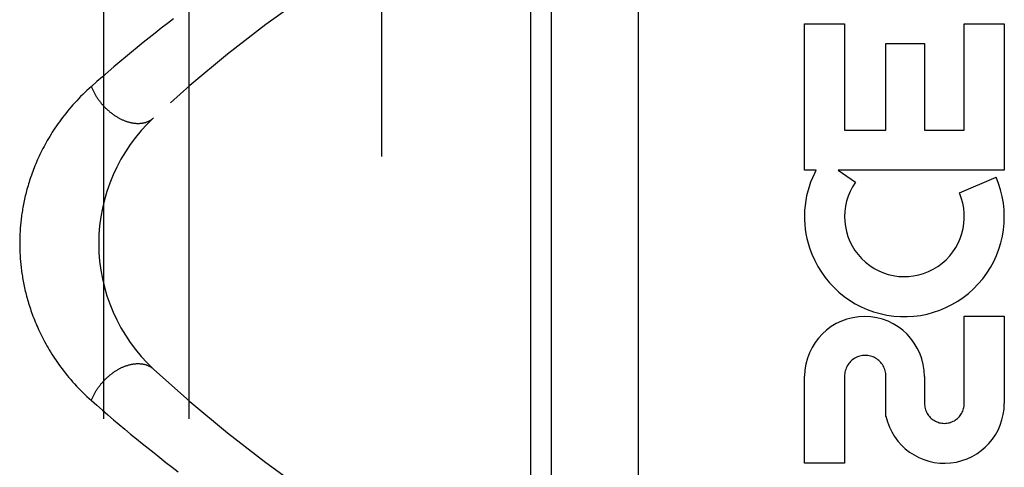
# Model space of a CAD drawing. Header units: inches. Extents: x 0 to 200, y 0 to 129.
# Tile 200 of 256: x 83.539 to 84.978, y 88.984 to 89.638. Entities that reach past the tile are written whole.
import ezdxf

# ---------------------------------------------------------------- set-up
doc = ezdxf.new("R2010")
doc.units = ezdxf.units.IN
doc.header["$LTSCALE"] = 11
doc.header["$MEASUREMENT"] = 0
doc.linetypes.add('HIDDEN', pattern=[0.2, 0.1, -0.1])
for name, color, linetype in [('DEFAULT_2', 8, 'HIDDEN'), ('RIGHTHAND_DOOR_ASSEMBLY', 7, 'CONTINUOUS'), ('SUBPANEL', 7, 'CONTINUOUS')]:
    doc.layers.add(name, color=color, linetype=linetype)

msp = doc.modelspace()

# ---------------------------------------------------------------- linework, layer by layer
at = {"layer": 'DEFAULT_2', "color": 8, "linetype": 'HIDDEN'}
msp.add_line((84.0678, 92.7378), (84.0678, 35.6338), dxfattribs=at)
at = {"layer": 'RIGHTHAND_DOOR_ASSEMBLY', "color": 8, "linetype": 'HIDDEN'}
for p, q in [((84.4438, 88.5912), (84.4438, 90.0304)), ((84.2863, 88.7908), (84.2863, 89.8308)), ((84.3163, 88.7908), (84.3163, 89.8308)), ((84.6863, 89.4181), (84.6863, 89.6318)), ((84.6863, 89.6318), (84.7447, 89.6318)), ((84.7447, 89.6318), (84.7447, 89.4765)), ((84.9197, 89.4765), (84.9197, 89.6318)), ((84.9197, 89.6318), (84.9781, 89.6318)), ((84.9781, 89.6318), (84.9781, 89.4181)), ((84.8051, 89.4765), (84.8051, 89.6028)), ((84.8051, 89.6028), (84.8613, 89.6028)), ((84.8613, 89.6028), (84.8613, 89.4765)), ((84.7447, 89.4765), (84.8051, 89.4765)), ((84.8613, 89.4765), (84.9197, 89.4765)), ((84.7032, 89.4181), (84.6863, 89.4181)), ((84.9781, 89.4181), (84.7352, 89.4181)), ((84.7352, 89.4181), (84.7606, 89.4003)), ((84.9125, 89.3847), (84.9661, 89.4079)), ((84.9197, 89.0773), (84.9197, 89.2045)), ((84.9197, 89.2045), (84.9781, 89.2045)), ((84.9781, 89.2045), (84.9781, 89.0773)), ((84.6863, 88.9901), (84.6863, 89.1172)), ((84.7447, 89.1172), (84.7447, 88.9901)), ((84.8051, 89.0584), (84.8052, 89.1172)), ((84.8615, 89.1165), (84.8615, 89.0774)), ((84.7447, 88.9901), (84.6863, 88.9901))]:
    msp.add_line(p, q, dxfattribs=at)
for points in [[(83.7642, 89.6389), (83.7552, 89.632), (83.7463, 89.6251), (83.7374, 89.6181), (83.7286, 89.6111), (83.7198, 89.6041), (83.7111, 89.5971), (83.7025, 89.59), (83.694, 89.583), (83.6855, 89.5759), (83.6771, 89.5688), (83.6687, 89.5616), (83.6604, 89.5544), (83.6522, 89.5473), (83.6441, 89.5401)], [(83.6441, 89.5401), (83.6408, 89.5372), (83.6376, 89.5342), (83.6345, 89.5312), (83.6314, 89.5283), (83.6284, 89.5253), (83.6255, 89.5222), (83.6226, 89.5192), (83.6198, 89.5162), (83.617, 89.5131), (83.6143, 89.51), (83.6117, 89.507), (83.6092, 89.5039), (83.6067, 89.5008), (83.6042, 89.4977), (83.6019, 89.4947), (83.5996, 89.4916), (83.5973, 89.4885), (83.5951, 89.4855), (83.593, 89.4824), (83.5909, 89.4794), (83.5889, 89.4763), (83.587, 89.4733), (83.5851, 89.4703), (83.5833, 89.4673), (83.5815, 89.4643), (83.5797, 89.4614), (83.5781, 89.4584), (83.5764, 89.4555), (83.5749, 89.4525), (83.5733, 89.4496), (83.5719, 89.4467), (83.5704, 89.4439), (83.569, 89.441), (83.5677, 89.4382), (83.5664, 89.4354), (83.5651, 89.4326), (83.5639, 89.4298), (83.5628, 89.427), (83.5616, 89.4243), (83.5605, 89.4215), (83.5595, 89.4188), (83.5584, 89.4161), (83.5575, 89.4135), (83.5565, 89.4108), (83.5556, 89.4082), (83.5547, 89.4056), (83.5539, 89.403), (83.553, 89.4004), (83.5522, 89.3978), (83.5515, 89.3952), (83.5507, 89.3927), (83.55, 89.3902), (83.5494, 89.3877), (83.5487, 89.3852), (83.5481, 89.3827), (83.5475, 89.3803), (83.5469, 89.3778), (83.5464, 89.3754), (83.5459, 89.373), (83.5454, 89.3706), (83.5449, 89.3683), (83.5444, 89.3659), (83.544, 89.3636), (83.5436, 89.3613), (83.5432, 89.3589), (83.5429, 89.3566), (83.5425, 89.3543), (83.5422, 89.3521), (83.5419, 89.3498), (83.5416, 89.3475), (83.5413, 89.3453), (83.5411, 89.343), (83.5408, 89.3408), (83.5406, 89.3386), (83.5404, 89.3364), (83.5402, 89.3341), (83.5401, 89.3319), (83.5399, 89.3297), (83.5398, 89.3275), (83.5397, 89.3253), (83.5396, 89.3231), (83.5395, 89.321), (83.5394, 89.3188), (83.5394, 89.3166), (83.5393, 89.3144), (83.5393, 89.3122), (83.5393, 89.31), (83.5393, 89.3078), (83.5394, 89.3056), (83.5394, 89.3034), (83.5395, 89.3012), (83.5396, 89.299), (83.5397, 89.2968), (83.5398, 89.2946), (83.5399, 89.2924), (83.54, 89.2902), (83.5402, 89.288), (83.5404, 89.2857), (83.5406, 89.2835), (83.5408, 89.2813), (83.541, 89.279), (83.5413, 89.2767), (83.5415, 89.2745), (83.5418, 89.2722), (83.5421, 89.2699), (83.5425, 89.2676), (83.5428, 89.2653), (83.5432, 89.2629), (83.5436, 89.2606), (83.544, 89.2582), (83.5444, 89.2559), (83.5449, 89.2535), (83.5453, 89.2511), (83.5458, 89.2487), (83.5464, 89.2462), (83.5469, 89.2438), (83.5475, 89.2413), (83.5481, 89.2388), (83.5487, 89.2363), (83.5494, 89.2338), (83.5501, 89.2312), (83.5508, 89.2286), (83.5516, 89.2261), (83.5523, 89.2235), (83.5532, 89.2208), (83.554, 89.2182), (83.5549, 89.2156), (83.5558, 89.2129), (83.5567, 89.2102), (83.5577, 89.2075), (83.5587, 89.2048), (83.5598, 89.202), (83.5609, 89.1992), (83.562, 89.1965), (83.5632, 89.1936), (83.5644, 89.1908), (83.5656, 89.188), (83.5669, 89.1851), (83.5683, 89.1822), (83.5696, 89.1793), (83.5711, 89.1764), (83.5726, 89.1735), (83.5741, 89.1705), (83.5757, 89.1675), (83.5773, 89.1645), (83.579, 89.1615), (83.5807, 89.1585), (83.5825, 89.1555), (83.5844, 89.1524), (83.5863, 89.1494), (83.5883, 89.1463), (83.5903, 89.1432), (83.5924, 89.1401), (83.5945, 89.137), (83.5967, 89.1339), (83.599, 89.1307), (83.6014, 89.1276), (83.6038, 89.1245), (83.6062, 89.1213), (83.6087, 89.1182), (83.6113, 89.1151), (83.614, 89.112), (83.6167, 89.1089), (83.6195, 89.1057), (83.6223, 89.1027), (83.6253, 89.0996), (83.6282, 89.0965), (83.6313, 89.0935), (83.6344, 89.0904), (83.6375, 89.0874), (83.6408, 89.0845), (83.6441, 89.0815)], [(83.6441, 89.5401), (83.6444, 89.5391), (83.6448, 89.5381), (83.6452, 89.5371), (83.6457, 89.5362), (83.6461, 89.5352), (83.6466, 89.5342), (83.647, 89.5332), (83.6475, 89.5322), (83.648, 89.5313), (83.6485, 89.5303), (83.649, 89.5293), (83.6496, 89.5283), (83.6501, 89.5274), (83.6507, 89.5264), (83.6513, 89.5255), (83.6519, 89.5245), (83.6525, 89.5236), (83.6531, 89.5226), (83.6538, 89.5217), (83.6544, 89.5208), (83.6551, 89.5199), (83.6558, 89.5189), (83.6565, 89.518), (83.6572, 89.5171), (83.6579, 89.5163), (83.6586, 89.5154), (83.6593, 89.5145), (83.6601, 89.5136), (83.6609, 89.5128), (83.6616, 89.5119), (83.6624, 89.5111), (83.6632, 89.5103), (83.664, 89.5094), (83.6648, 89.5086), (83.6656, 89.5078), (83.6665, 89.507), (83.6673, 89.5063), (83.6681, 89.5055), (83.669, 89.5048), (83.6699, 89.504), (83.6707, 89.5033), (83.6716, 89.5026), (83.6725, 89.5019), (83.6734, 89.5012), (83.6743, 89.5005), (83.6752, 89.4998), (83.6761, 89.4992), (83.677, 89.4985), (83.6779, 89.4979), (83.6788, 89.4973), (83.6798, 89.4967), (83.6807, 89.4961), (83.6816, 89.4956), (83.6826, 89.495), (83.6835, 89.4945), (83.6845, 89.494), (83.6854, 89.4935), (83.6864, 89.493), (83.6873, 89.4925), (83.6883, 89.492), (83.6892, 89.4916), (83.6902, 89.4912), (83.6912, 89.4908), (83.6921, 89.4904), (83.6931, 89.49), (83.694, 89.4896), (83.695, 89.4893), (83.696, 89.489), (83.6969, 89.4887), (83.6979, 89.4884), (83.6988, 89.4881), (83.6998, 89.4879), (83.7007, 89.4876), (83.7017, 89.4874), (83.7026, 89.4872), (83.7036, 89.487), (83.7045, 89.4868), (83.7054, 89.4867), (83.7063, 89.4866), (83.7073, 89.4865), (83.7082, 89.4864), (83.7091, 89.4863), (83.71, 89.4862), (83.7109, 89.4862), (83.7118, 89.4862), (83.7127, 89.4862), (83.7136, 89.4862), (83.7145, 89.4862), (83.7153, 89.4863), (83.7162, 89.4863), (83.717, 89.4864), (83.7179, 89.4865), (83.7187, 89.4866), (83.7195, 89.4868), (83.7204, 89.4869), (83.7212, 89.4871), (83.722, 89.4873), (83.7228, 89.4875), (83.7235, 89.4877), (83.7243, 89.488), (83.7251, 89.4883), (83.7258, 89.4885), (83.7265, 89.4888), (83.7273, 89.4892), (83.728, 89.4895), (83.7287, 89.4898), (83.7294, 89.4902), (83.73, 89.4906), (83.7307, 89.491), (83.7314, 89.4914), (83.732, 89.4918), (83.7326, 89.4923), (83.7332, 89.4928), (83.7338, 89.4932), (83.7344, 89.4937), (83.735, 89.4942)], [(83.6441, 89.0815), (83.6444, 89.0825), (83.6448, 89.0835), (83.6452, 89.0845), (83.6457, 89.0854), (83.6461, 89.0864), (83.6466, 89.0874), (83.647, 89.0884), (83.6475, 89.0894), (83.648, 89.0904), (83.6485, 89.0913), (83.649, 89.0923), (83.6496, 89.0933), (83.6501, 89.0942), (83.6507, 89.0952), (83.6513, 89.0961), (83.6519, 89.0971), (83.6525, 89.098), (83.6531, 89.099), (83.6538, 89.0999), (83.6544, 89.1008), (83.6551, 89.1017), (83.6558, 89.1027), (83.6565, 89.1036), (83.6572, 89.1045), (83.6579, 89.1054), (83.6586, 89.1062), (83.6593, 89.1071), (83.6601, 89.108), (83.6609, 89.1088), (83.6616, 89.1097), (83.6624, 89.1105), (83.6632, 89.1113), (83.664, 89.1122), (83.6648, 89.113), (83.6656, 89.1138), (83.6665, 89.1146), (83.6673, 89.1153), (83.6681, 89.1161), (83.669, 89.1168), (83.6699, 89.1176), (83.6707, 89.1183), (83.6716, 89.119), (83.6725, 89.1197), (83.6734, 89.1204), (83.6743, 89.1211), (83.6752, 89.1218), (83.6761, 89.1224), (83.677, 89.1231), (83.6779, 89.1237), (83.6788, 89.1243), (83.6798, 89.1249), (83.6807, 89.1255), (83.6816, 89.126), (83.6826, 89.1266), (83.6835, 89.1271), (83.6845, 89.1276), (83.6854, 89.1281), (83.6864, 89.1286), (83.6873, 89.1291), (83.6883, 89.1296), (83.6892, 89.13), (83.6902, 89.1304), (83.6912, 89.1308), (83.6921, 89.1312), (83.6931, 89.1316), (83.694, 89.132), (83.695, 89.1323), (83.696, 89.1326), (83.6969, 89.1329), (83.6979, 89.1332), (83.6988, 89.1335), (83.6998, 89.1337), (83.7007, 89.134), (83.7017, 89.1342), (83.7026, 89.1344), (83.7036, 89.1346), (83.7045, 89.1348), (83.7054, 89.1349), (83.7063, 89.135), (83.7073, 89.1351), (83.7082, 89.1352), (83.7091, 89.1353), (83.71, 89.1354), (83.7109, 89.1354), (83.7118, 89.1354), (83.7127, 89.1354), (83.7136, 89.1354), (83.7145, 89.1354), (83.7153, 89.1353), (83.7162, 89.1353), (83.717, 89.1352), (83.7179, 89.1351), (83.7187, 89.135), (83.7195, 89.1348), (83.7204, 89.1347), (83.7212, 89.1345), (83.722, 89.1343), (83.7228, 89.1341), (83.7235, 89.1339), (83.7243, 89.1336), (83.7251, 89.1333), (83.7258, 89.1331), (83.7265, 89.1328), (83.7273, 89.1324), (83.728, 89.1321), (83.7287, 89.1318), (83.7294, 89.1314), (83.73, 89.131), (83.7307, 89.1306), (83.7314, 89.1302), (83.732, 89.1298), (83.7326, 89.1293), (83.7332, 89.1288), (83.7338, 89.1284), (83.7344, 89.1279), (83.735, 89.1274)], [(83.6441, 89.0815), (83.6521, 89.0745), (83.6601, 89.0674), (83.6682, 89.0605), (83.6764, 89.0535), (83.6846, 89.0465), (83.6929, 89.0395), (83.7013, 89.0326), (83.7098, 89.0257), (83.7183, 89.0187), (83.7269, 89.0118), (83.7356, 89.0049), (83.7443, 88.9981), (83.7531, 88.9912), (83.7619, 88.9844), (83.7708, 88.9776)]]:
    msp.add_lwpolyline(points, dxfattribs=at)
for centre, radius, start, end in [((85.0938, 88.0267), 2, 100.3342, 132.7959), ((83.9048, 89.3108), 0.25, 132.7959, 227.2041), ((84.8291, 89.3501), 0.1431, 153.8028, 198.5861), ((84.8322, 89.3499), 0.1459, 198.1268, 23.4014), ((84.8322, 89.3499), 0.1459, 152.1494, 154.2621), ((84.8322, 89.3499), 0.0875, 144.8915, 23.4014), ((84.7739, 89.1166), 0.0876, 359.9462, 179.5965), ((84.7749, 89.1172), 0.0302, 359.9714, 180.0286), ((85.0938, 90.5949), 2, 227.2041, 259.6658), ((84.8906, 89.0774), 0.0875, 192.5167, 359.9756), ((84.8906, 89.0773), 0.0291, 179.9462, 360)]:
    msp.add_arc(centre, radius, start, end, dxfattribs=at)
at = {"layer": 'SUBPANEL', "color": 8, "linetype": 'HIDDEN'}
for p, q in [((83.6616, 90.1546), (83.6616, 38.2171)), ((83.7866, 90.1546), (83.7866, 38.2171))]:
    msp.add_line(p, q, dxfattribs=at)

doc.saveas('drawing.dxf')
